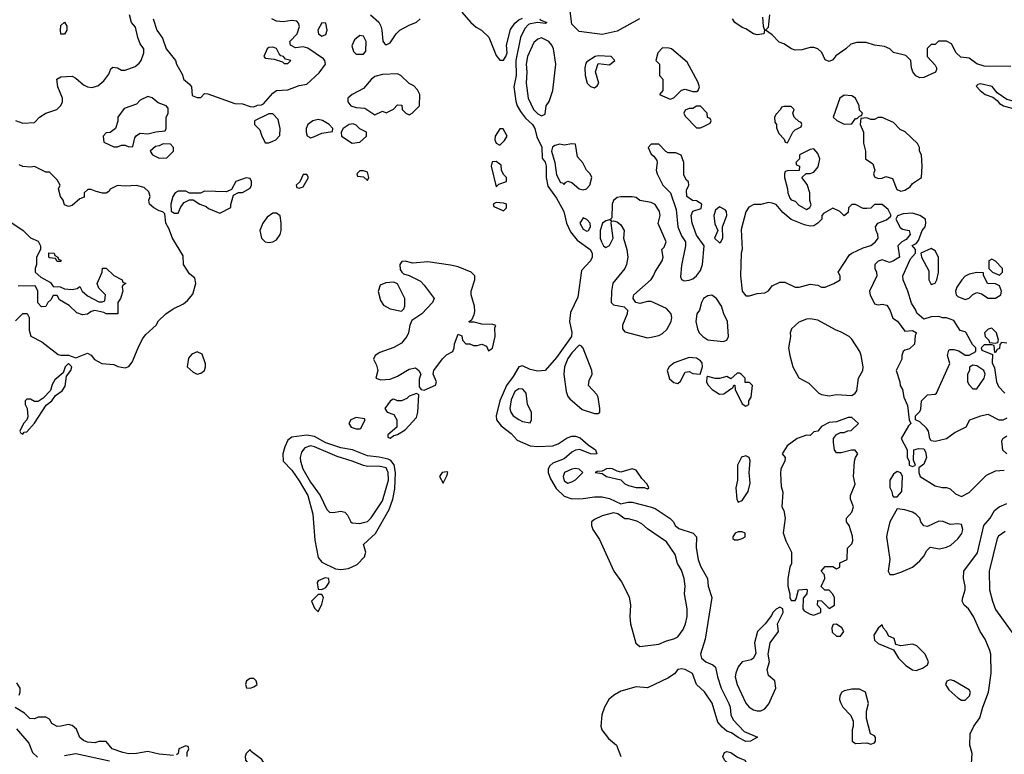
# Model space of a CAD drawing. Header units: inches. Extents: x 2380053 to 2584298, y 380219 to 546618.
# Tile 112 of 256: x 2433453 to 2438656, y 462201 to 466085. Entities that reach past the tile are written whole.
import ezdxf

# ---------------------------------------------------------------- set-up
doc = ezdxf.new("R2010")
doc.units = ezdxf.units.IN
doc.header["$MEASUREMENT"] = 0
doc.layers.add('C4436', color=7, linetype='Continuous')

msp = doc.modelspace()

# ---------------------------------------------------------------- linework, layer by layer
at = {"layer": 'C4436', "color": 2}
for points, elevation in [([(2436728.7, 466090), (2436610, 466024.9), (2436530, 466007), (2436410, 466022), (2436370, 466062), (2436362, 466130)], 46), ([(2433430, 465551.3), (2433470, 465538), (2433530, 465542), (2433558, 465570), (2433590, 465591.3), (2433649.1, 465610.9), (2433669.3, 465630.7), (2433679, 465650), (2433679, 465670), (2433654, 465730), (2433648.7, 465771.3), (2433670, 465782), (2433730, 465786), (2433750, 465776), (2433790, 465741), (2433810.7, 465730.7), (2433833.6, 465726.4), (2433865.2, 465734.8), (2433898, 465762), (2433923.2, 465796.8), (2433934.6, 465825.4), (2433945.2, 465834.8), (2433970, 465831), (2433990, 465818), (2434010, 465818), (2434062, 465838), (2434084.7, 465855.3), (2434095.3, 465870), (2434108.7, 465910), (2434108.7, 465930), (2434090, 465958), (2434077.2, 465990), (2434064.7, 466044.7), (2434044, 466070), (2434032.7, 466110)], 42), ([(2434158, 466090), (2434178, 466030), (2434206.4, 465986.4), (2434226, 465930), (2434276, 465870), (2434281, 465850), (2434313.7, 465793.7), (2434318, 465770), (2434350, 465744.7), (2434361, 465730), (2434364.7, 465684.7), (2434390, 465674), (2434410, 465674), (2434430, 465694), (2434447.3, 465692.7), (2434590, 465641), (2434630, 465640.7), (2434670, 465626), (2434690, 465624.7), (2434710, 465633.4), (2434730, 465634.8), (2434740.2, 465639.8), (2434790, 465697.3), (2434810, 465710.8), (2434870, 465713.4), (2434930, 465737.1), (2434970, 465744), (2435035.8, 465804.2), (2435069.3, 465850), (2435066, 465870), (2435058, 465878), (2434974.7, 465934.7), (2434950, 465940.7), (2434910, 465936.9), (2434884.5, 465950), (2434880.9, 465970), (2434919.3, 466010), (2434931.9, 466048.1), (2434926, 466066), (2434916.5, 466076.5), (2434890, 466080.9), (2434845.8, 466074.2), (2434810, 466077.6), (2434784.5, 466090)], 42), ([(2435306, 466110), (2435350, 466071.3), (2435361, 466050), (2435366.8, 466030), (2435371.6, 465971.6), (2435379.6, 465959.6), (2435390, 465952), (2435410, 465962), (2435442, 466010), (2435462, 466030), (2435510, 466056), (2435550, 466071.3), (2435568.7, 466090)], 42), ([(2435790, 466124.9), (2435836.3, 466070), (2435865.1, 466045.1), (2435893, 466030), (2435931.9, 465991.9), (2435970, 465896), (2435990, 465870.8), (2436010, 465871.3), (2436021.2, 465890), (2436029.2, 465910), (2436025.2, 465950), (2436046.3, 466033.7), (2436070, 466066.8), (2436090, 466084), (2436110, 466093.4)], 42), ([(2436202, 466090), (2436203.6, 466083.6), (2436238, 466070), (2436230, 466064), (2436190, 466069.4), (2436150, 466063.7), (2436141.3, 466058.7), (2436121.4, 466038.6), (2436099.3, 465990), (2436075.3, 465870), (2436076.5, 465790), (2436064, 465730), (2436074.7, 465654.7), (2436082.4, 465630), (2436099.4, 465599.4), (2436124.8, 465564.8), (2436162.4, 465530), (2436175.8, 465510), (2436185.5, 465465.5), (2436211.7, 465411.7), (2436213.4, 465353.4), (2436230, 465331), (2436235.3, 465310), (2436234, 465250), (2436244.4, 465204.4), (2436290, 465140.7), (2436318, 465090), (2436327.7, 465070), (2436341.6, 465010), (2436363.6, 464963.6), (2436398.9, 464918.9), (2436467.7, 464870), (2436477.6, 464850), (2436478.4, 464830), (2436470, 464809.3), (2436422, 464758), (2436401.7, 464618.3), (2436362.9, 464537.1), (2436357.6, 464490), (2436370.2, 464430.2), (2436368.4, 464410), (2436290, 464299.6), (2436230.3, 464229.7), (2436190, 464226.6), (2436150, 464235.1), (2436110, 464254), (2436090, 464249.3), (2436060.8, 464199.2), (2436024.9, 464150), (2435990.3, 464070), (2435970.5, 463990.5), (2435973, 463970), (2435997.3, 463937.3), (2436050, 463897.3), (2436081.7, 463861.7), (2436150, 463832.7), (2436190, 463828), (2436270, 463832.2), (2436297.5, 463842.5), (2436345.9, 463874.1), (2436370, 463882.4), (2436390, 463882.4), (2436413.9, 463873.9), (2436456.4, 463836.4), (2436496, 463810), (2436502, 463790), (2436490, 463787.3), (2436470, 463789.6), (2436412.1, 463812.1), (2436390, 463809.6), (2436370, 463798), (2436330, 463763), (2436270, 463739.7), (2436253.9, 463726.1), (2436245.3, 463710), (2436245.7, 463690), (2436258.2, 463658.2), (2436287, 463607), (2436330, 463566.4), (2436370, 463552.2), (2436430, 463552.7), (2436490, 463563), (2436530, 463562.4), (2436570, 463553), (2436630, 463526), (2436666, 463534), (2436690, 463534), (2436784.7, 463510), (2436810, 463500.4), (2436890, 463447.3), (2436907.3, 463430), (2436917.3, 463410), (2436935.3, 463395.3), (2437011.3, 463370), (2437030, 463351.3), (2437027.1, 463292.9), (2437037.6, 463230), (2437050, 463196), (2437087.3, 463130), (2437090.7, 463090), (2437110.4, 463030), (2437074.8, 462810), (2437051.1, 462731.1), (2437056, 462710), (2437078, 462690), (2437114.8, 462674.8), (2437130, 462662), (2437140.5, 462610), (2437159.5, 462550), (2437200.5, 462470), (2437207.7, 462450), (2437210.6, 462410), (2437223.4, 462383.4), (2437281.6, 462321.6), (2437351.6, 462291.6), (2437314, 462270), (2437290, 462269), (2437250, 462289), (2437214.8, 462314.8), (2437190, 462324), (2437164.1, 462344.1), (2437141.2, 462370), (2437111.7, 462471.7), (2437071.5, 462531.5), (2437029.6, 462569.6), (2437007.5, 462627.5), (2436970, 462649.3), (2436950, 462652.3), (2436930.8, 462649.2), (2436913.4, 462626.6), (2436877.1, 462602.9), (2436770, 462552), (2436710, 462557), (2436630, 462534.5), (2436590, 462511.8), (2436566, 462490), (2436543.8, 462450), (2436528.2, 462410), (2436523.1, 462350), (2436528.5, 462330), (2436563.9, 462283.9), (2436606.4, 462250), (2436628.9, 462188.9)], 42), ([(2437378, 466098), (2437382, 466050), (2437388, 466030), (2437386, 466010), (2437350, 466004.7), (2437330, 466011), (2437290, 466036), (2437270, 466042.8), (2437231.3, 466070), (2437218.8, 466090)], 46), ([(2438690, 465837.3), (2438550, 465838.8), (2438510, 465851.3), (2438470, 465882), (2438426.4, 465886.4), (2438402, 465910), (2438376.9, 465956.9), (2438350, 465972), (2438308.4, 465971.6), (2438290, 465954), (2438270, 465954), (2438248, 465932), (2438248.7, 465890), (2438290, 465845.2), (2438298.4, 465830), (2438297.6, 465822.4), (2438292.3, 465807.7), (2438230, 465778.7), (2438210, 465778.4), (2438189, 465789), (2438172.7, 465810), (2438165.5, 465830), (2438162.8, 465870), (2438136.3, 465896.3), (2438071.1, 465911.1), (2438050.9, 465930.9), (2438023.5, 465943.5), (2437970, 465950.7), (2437925.2, 465965.2), (2437876, 465964), (2437845.2, 465954.8), (2437818, 465930), (2437765.6, 465894.4), (2437750, 465872), (2437730, 465864.7), (2437710, 465872), (2437690.9, 465910.9), (2437670, 465931.3), (2437650, 465938.8), (2437630, 465938.8), (2437585.4, 465925.4), (2437550, 465924.7), (2437530.9, 465930.9), (2437490, 465958), (2437466.8, 465966.8), (2437430, 466004.7), (2437394, 466030), (2437410, 466046), (2437417.3, 466110)], 46), ([(2433430, 464492), (2433470, 464532), (2433491.6, 464531.6), (2433502, 464510), (2433502.8, 464442.8), (2433511.6, 464411.6), (2433570, 464382), (2433655.3, 464315.3), (2433670, 464311), (2433710, 464311), (2433750, 464298), (2433810, 464322), (2433830, 464312), (2433847.5, 464287.5), (2433887.1, 464267.1), (2433950, 464261), (2433970.7, 464250.7), (2434010, 464244.7), (2434030, 464251.3), (2434046.3, 464273.7), (2434078, 464350), (2434102.4, 464397.6), (2434119.6, 464420.4), (2434173.2, 464470), (2434186.6, 464493.4), (2434224, 464530), (2434263.9, 464556.1), (2434317.7, 464582.3), (2434340.1, 464599.9), (2434366.8, 464633.2), (2434382.7, 464690), (2434377.5, 464717.5), (2434350, 464742), (2434318, 464790), (2434316.4, 464836.4), (2434259.3, 464930), (2434241.5, 464981.5), (2434225.2, 465010), (2434219, 465059), (2434209, 465069), (2434190, 465074), (2434162, 465090), (2434139, 465110), (2434135.3, 465130), (2434142, 465150), (2434134.6, 465174.6), (2434110, 465198), (2434070, 465209), (2434010, 465204), (2433970, 465208.7), (2433931.3, 465188.7), (2433923.6, 465176.4), (2433910, 465168), (2433890, 465168), (2433856.4, 465176.4), (2433830, 465188), (2433812.7, 465187.3), (2433794, 465170), (2433792.7, 465147.3), (2433770, 465138), (2433730, 465102), (2433710, 465098), (2433690, 465106), (2433682, 465130), (2433668.7, 465150), (2433658, 465190), (2433666, 465210), (2433650, 465238), (2433610, 465278), (2433590, 465278), (2433530, 465308.7), (2433510, 465305.2), (2433469.2, 465309.2), (2433450, 465318)], 42), ([(2438670, 463978), (2438648.4, 463968.4), (2438628.4, 463968.4), (2438570, 463998), (2438530, 463989), (2438471.6, 463968.4), (2438452, 463930), (2438396.9, 463903.1), (2438350, 463868.7), (2438290, 463855.3), (2438270, 463858), (2438262, 463870), (2438255.3, 463910), (2438245.6, 463925.6), (2438210, 463958), (2438186, 463970), (2438186, 463990), (2438210, 464014), (2438214.6, 464025.4), (2438218, 464070), (2438250, 464102), (2438290, 464104.7), (2438298, 464110), (2438367.3, 464267.3), (2438355.3, 464310), (2438362, 464338), (2438370, 464342), (2438390, 464341), (2438414.8, 464334.8), (2438450, 464312), (2438470, 464312), (2438506, 464330), (2438506, 464350), (2438488.4, 464368.4), (2438455.3, 464430), (2438450, 464435.3), (2438422, 464442), (2438390, 464495.3), (2438350, 464508.7), (2438330, 464508), (2438310, 464515.3), (2438270, 464514), (2438230, 464502), (2438193.2, 464533.2), (2438188.7, 464550), (2438165.6, 464585.6), (2438146, 464650), (2438121.2, 464710), (2438119, 464730), (2438160.2, 464819.8), (2438186, 464850), (2438186, 464870), (2438168.4, 464891.6), (2438190, 464902), (2438203.1, 464916.9), (2438222, 464970), (2438237.2, 464990), (2438241.2, 465010), (2438239, 465030), (2438210, 465049), (2438170, 465062), (2438120.7, 465059.3), (2438091.3, 465048.7), (2438082, 465030), (2438106, 464986), (2438118, 464978), (2438154, 464970), (2438158, 464950), (2438138, 464922), (2438114, 464910), (2438094, 464890), (2438102, 464830), (2438070.7, 464809.3), (2438050, 464802), (2438010, 464815.3), (2437990, 464808.7), (2437971.3, 464790), (2437971.3, 464770), (2437981, 464750), (2437982, 464730), (2437942.8, 464650), (2437946.8, 464630), (2437970, 464582), (2437990, 464578), (2438010, 464581), (2438034.8, 464574.8), (2438050.8, 464550.8), (2438067.5, 464507.5), (2438090.8, 464490.8), (2438130, 464438), (2438170, 464442), (2438192, 464430), (2438184.7, 464415.3), (2438182, 464370), (2438154.8, 464345.2), (2438130, 464338), (2438122, 464330), (2438114, 464310), (2438114, 464290), (2438084.7, 464230), (2438104.7, 464170), (2438106, 464150), (2438118, 464130), (2438124.7, 464090), (2438144.7, 464044.7), (2438154, 463970), (2438162, 463950), (2438150, 463938), (2438111.3, 463870), (2438142, 463810), (2438142, 463770), (2438154, 463750), (2438154, 463730), (2438170, 463722), (2438186, 463730), (2438176.4, 463756.4), (2438178, 463810), (2438202, 463818), (2438230, 463816), (2438239.8, 463799.8), (2438244, 463770), (2438230, 463735.3), (2438203.6, 463716.4), (2438204.7, 463690), (2438212, 463670), (2438290, 463621), (2438328, 463612), (2438350, 463612), (2438370, 463604.7), (2438398.8, 463578.8), (2438430, 463564.7), (2438470, 463584.7), (2438562.7, 463677.3), (2438610, 463698.8), (2438656, 463704)], 46), ([(2433410.7, 465010.7), (2433471.1, 464971.1), (2433510, 464932), (2433550, 464914), (2433562, 464890), (2433562, 464870), (2433542, 464830), (2433542, 464790), (2433534, 464770), (2433534, 464750), (2433563.6, 464723.6), (2433616, 464696), (2433630, 464674), (2433667.3, 464672.7), (2433690, 464662), (2433730, 464658), (2433756.4, 464663.6), (2433770, 464674), (2433782, 464650), (2433810, 464624.7), (2433870, 464594), (2433890, 464594), (2433902, 464598), (2433906, 464630), (2433870, 464666), (2433862, 464690), (2433888, 464750), (2433890, 464772), (2433910, 464772), (2433950, 464732), (2433994, 464710), (2433998, 464698), (2434014, 464690), (2433998, 464682), (2433994, 464670), (2433998, 464650), (2433984.7, 464610), (2433971.3, 464590), (2433970.8, 464529.2), (2433909.1, 464529.1), (2433896.4, 464536.4), (2433850, 464548), (2433830, 464542), (2433810, 464528.7), (2433784.7, 464524.7), (2433754.6, 464534.6), (2433713.6, 464573.6), (2433663.1, 464603.1), (2433650, 464626), (2433630, 464626), (2433616.9, 464603.1), (2433602, 464590), (2433591.3, 464568.7), (2433567.3, 464567.3), (2433548.4, 464588.4), (2433548, 464650), (2433535.3, 464675.3), (2433530, 464678), (2433443.6, 464676.4)], 42), ([(2438670, 464375.3), (2438642, 464378), (2438632.7, 464367.3), (2438630, 464346), (2438618, 464342), (2438610, 464326), (2438606, 464326), (2438602, 464362), (2438590, 464366), (2438550, 464366), (2438534, 464350), (2438538, 464338), (2438594, 464314), (2438592, 464270), (2438603.6, 464243.6), (2438614.8, 464170), (2438624.9, 464144.9), (2438658, 464110)], 46), ([(2438669.1, 463789.1), (2438648.7, 463808.7), (2438643.1, 463856.9), (2438648.9, 463871.1), (2438670, 463884.7)], 46), ([(2438482.9, 462150), (2438485.6, 462205.6), (2438474, 462250), (2438475.3, 462310), (2438495.3, 462350), (2438526.8, 462393.2), (2438542, 462450), (2438572, 462530), (2438586, 462630), (2438584.5, 462730), (2438579.5, 462750), (2438555.1, 462810), (2438529.3, 462850), (2438493.2, 462930), (2438466, 462970), (2438444, 462990), (2438434, 463010), (2438436, 463030), (2438449.3, 463070), (2438449.3, 463090), (2438439.5, 463130), (2438442.9, 463170), (2438514.2, 463265.8), (2438547.3, 463410), (2438581.2, 463450), (2438604, 463490), (2438629, 463510), (2438670, 463527.3)], 42), ([(2438661.1, 463378.9), (2438625.8, 463354.2), (2438618, 463342), (2438576.3, 463170), (2438578, 463070), (2438593, 463010), (2438610, 462966), (2438710, 462827.3)], 42), ([(2433450, 462514), (2433455.3, 462530), (2433455.3, 462550), (2433438, 462578)], 42), ([(2434265.4, 462194.6), (2434190, 462200.9), (2434130, 462215.1), (2434070, 462205.1), (2434030, 462203.6), (2433998, 462210), (2433942, 462230), (2433910, 462268), (2433870, 462269), (2433850, 462261.2), (2433810, 462265.2), (2433790, 462274), (2433770, 462289), (2433753.2, 462333.2), (2433730, 462354), (2433710, 462359), (2433670, 462349), (2433650, 462348.7), (2433623.1, 462363.1), (2433610, 462386), (2433590, 462398), (2433550, 462398), (2433531.1, 462388.9), (2433506, 462390), (2433478, 462418), (2433428.9, 462448.9)], 42), ([(2433435.8, 462335.8), (2433500.4, 462260.4), (2433520.9, 462210), (2433546, 462186)], 46), ([(2434338, 462190), (2434338, 462210), (2434346, 462230), (2434342, 462242), (2434330, 462246), (2434294, 462230), (2434290, 462206), (2434282, 462198)], 42), ([(2433690, 462195.1), (2433750, 462204.7), (2433926.9, 462166.9)], 46)]:
    msp.add_lwpolyline(points, dxfattribs=dict(at, elevation=elevation))
for points, elevation in [([(2433670, 466008), (2433668.7, 466030), (2433670, 466054), (2433690, 466072), (2433702, 466050), (2433702, 466030), (2433690, 466008)], 42), ([(2435050, 466068), (2435028, 466030), (2435031, 466010), (2435050, 465997.3), (2435070, 466006), (2435077.2, 466030), (2435070, 466066)], 42), ([(2435250, 466002), (2435221.4, 465978.6), (2435207.1, 465947.1), (2435216.9, 465916.9), (2435230, 465902), (2435270, 465902), (2435282, 465918), (2435284, 465970), (2435270, 465998)], 42), ([(2436210, 465989.4), (2436190, 465982.7), (2436170, 465964), (2436136.4, 465890), (2436128.9, 465850), (2436132.7, 465810), (2436128.7, 465750), (2436140.4, 465670), (2436168, 465610), (2436190, 465587.7), (2436210, 465576), (2436230, 465584.7), (2436235.3, 465630), (2436250, 465652), (2436269.5, 465710.5), (2436286, 465850), (2436273.3, 465930), (2436264.5, 465950), (2436249.2, 465970)], 46), ([(2434790, 465939), (2434770, 465937.2), (2434761, 465930), (2434742, 465890), (2434750, 465882), (2434796.9, 465876.9), (2434842, 465862), (2434850, 465854), (2434870, 465854), (2434886, 465870), (2434856.4, 465876.4), (2434846, 465890), (2434833.2, 465893.2), (2434824, 465904), (2434810, 465932.7)], 46), ([(2436850, 465935.3), (2436824.7, 465910), (2436814, 465870), (2436834, 465850), (2436834, 465790), (2436852, 465770), (2436852, 465710), (2436834, 465690), (2436890, 465664.7), (2436910, 465672), (2436950, 465712), (2436970, 465718), (2437010, 465704.7), (2437030, 465704.7), (2437038, 465710), (2437046, 465730), (2437036.4, 465756.4), (2436980.4, 465860.4), (2436898, 465930), (2436885.4, 465934.6)], 46), ([(2436510, 465893.2), (2436494, 465890), (2436450, 465862), (2436445.2, 465854.8), (2436438.8, 465830), (2436441, 465790), (2436451.3, 465750), (2436470, 465731.3), (2436490, 465724.7), (2436504.7, 465735.3), (2436513.2, 465750), (2436495.3, 465810), (2436510, 465854), (2436570, 465846.8), (2436598, 465870), (2436578, 465890)], 46), ([(2435450, 465798), (2435370, 465795.3), (2435330, 465784), (2435310, 465769), (2435270, 465721.2), (2435210, 465689), (2435186, 465670), (2435186, 465650), (2435202, 465630), (2435230, 465620.7), (2435276.8, 465616.8), (2435330, 465582), (2435370, 465602), (2435390, 465592), (2435428.4, 465611.6), (2435450, 465634), (2435472.7, 465632.7), (2435474, 465610), (2435494, 465590), (2435510, 465582), (2435526, 465590), (2435566, 465630), (2435568, 465690), (2435554.6, 465714.6), (2435534.6, 465734.6), (2435510, 465748), (2435466, 465790)], 42), ([(2438530, 465745.2), (2438516.9, 465743.1), (2438507.1, 465732.9), (2438528, 465710), (2438554.8, 465690), (2438595.9, 465675.9), (2438618.3, 465658.3), (2438630, 465642.4), (2438651.3, 465630), (2438758.7, 465598.7), (2438772, 465590), (2438803.1, 465583.1), (2438830, 465567.6), (2438870, 465566), (2438877.2, 465570), (2438873.6, 465586.4), (2438862, 465602), (2438833.2, 465613.2), (2438790, 465617.2), (2438750, 465642.7), (2438670, 465662.7), (2438618, 465698), (2438592.3, 465732.3)], 46), ([(2434130, 465679), (2434090, 465659), (2434070, 465639), (2434004.9, 465615.1), (2433971.3, 465570), (2433970.9, 465549.1), (2433958, 465510), (2433930, 465488), (2433910, 465486), (2433894, 465470), (2433898, 465438), (2433950, 465412), (2433970, 465412), (2433990, 465422), (2434010, 465422), (2434030, 465412), (2434050, 465414), (2434060.2, 465459.8), (2434070, 465472), (2434090, 465484.7), (2434130, 465481), (2434172.7, 465492.7), (2434222, 465498), (2434226, 465510), (2434227.3, 465567.3), (2434238, 465590), (2434236.4, 465616.4), (2434226, 465630), (2434184.7, 465644.7), (2434152.5, 465672.5)], 42), ([(2437810, 465686), (2437786.8, 465670), (2437752, 465570), (2437771.1, 465551.1), (2437810, 465532), (2437850, 465534), (2437870, 465562), (2437878, 465562), (2437890, 465574), (2437902, 465578), (2437906, 465590), (2437890, 465606), (2437888.7, 465630), (2437869, 465670), (2437850, 465682.7)], 46), ([(2437050, 465628), (2437030, 465628), (2437010, 465615.3), (2436990, 465615.3), (2436970, 465606), (2436962, 465590), (2436970, 465574), (2437030, 465514), (2437050, 465514), (2437070, 465522), (2437102, 465538), (2437106, 465550), (2437102, 465562), (2437087.3, 465567.3), (2437086, 465590)], 46), ([(2437530, 465626), (2437490, 465626), (2437478, 465622), (2437474, 465610), (2437450, 465586), (2437442, 465570), (2437443.6, 465543.6), (2437451.6, 465531.6), (2437452.7, 465512.7), (2437463.6, 465483.6), (2437492.7, 465452.7), (2437498, 465438), (2437510, 465434), (2437538, 465490), (2437550, 465502), (2437582, 465518), (2437586, 465530), (2437582, 465542), (2437570, 465546), (2437546, 465570), (2437538, 465590), (2437546, 465610)], 46), ([(2434790, 465588), (2434770, 465588), (2434694, 465550), (2434694, 465530), (2434722, 465502), (2434730, 465474), (2434750, 465434), (2434770, 465434), (2434790, 465442), (2434806, 465450), (2434828, 465472), (2434828.7, 465510), (2434818, 465558)], 42), ([(2435030, 465557.2), (2435002, 465550), (2434976, 465530), (2434966.8, 465510), (2434966.8, 465490), (2434971, 465471), (2434983.5, 465463.5), (2434990, 465461), (2435010, 465466.8), (2435050, 465484.9), (2435106, 465494), (2435108, 465510), (2435088, 465530), (2435052.5, 465552.5)], 42), ([(2438010, 465568), (2437990, 465568), (2437970, 465558), (2437950, 465558), (2437930, 465566), (2437898, 465562), (2437894, 465530), (2437912, 465490), (2437911.6, 465431.6), (2437922, 465390), (2437922, 465350), (2437962, 465322), (2437971.3, 465290), (2437964.7, 465270), (2437970, 465254), (2437990, 465244.7), (2438010, 465246.8), (2438030, 465256), (2438065.4, 465245.4), (2438087.5, 465187.5), (2438110, 465178.8), (2438130, 465182.8), (2438158, 465202), (2438170, 465218), (2438218, 465250), (2438222, 465310), (2438218, 465370), (2438208, 465390), (2438208, 465410), (2438198, 465430), (2438132.5, 465492.5), (2438105.2, 465505.2), (2438070, 465542)], 46), ([(2435214, 465534), (2435194, 465530), (2435162, 465510), (2435152, 465490), (2435154, 465470), (2435210, 465432), (2435250, 465438), (2435286, 465470), (2435286, 465490), (2435250, 465508), (2435230, 465528)], 42), ([(2435990, 465508.7), (2435964.9, 465470), (2435962.8, 465450), (2435970, 465432), (2435990, 465422), (2436014.6, 465445.4), (2436028, 465470), (2436008, 465508)], 42), ([(2434210, 465428), (2434190, 465418), (2434170, 465415.3), (2434142, 465390), (2434154, 465370), (2434190, 465352), (2434230, 465354), (2434266, 465390), (2434266, 465410), (2434250, 465426)], 42), ([(2436370, 465428), (2436330, 465421.2), (2436306.6, 465426.6), (2436280.3, 465419.7), (2436269.1, 465410.9), (2436263.6, 465390), (2436280.9, 465330), (2436290, 465264.7), (2436310, 465224.7), (2436322, 465222), (2436330, 465214), (2436336.4, 465223.6), (2436350, 465231.3), (2436370, 465224.7), (2436410, 465191.3), (2436430, 465186), (2436448.7, 465191.3), (2436466, 465210), (2436475.3, 465250), (2436468, 465270), (2436448.7, 465288.7), (2436428.4, 465328.4), (2436400.4, 465360.4), (2436390, 465426)], 46), ([(2436830, 465426), (2436790, 465426), (2436774, 465410), (2436790, 465374), (2436803.6, 465363.6), (2436819.6, 465339.6), (2436822, 465330), (2436816, 465290), (2436821, 465270), (2436851.3, 465210), (2436891.3, 465170), (2436921, 465081), (2436931, 464990), (2436950, 464942), (2436971.3, 464910), (2436971, 464890), (2436950, 464786), (2436945.2, 464725.2), (2436950.8, 464710.8), (2436964, 464704), (2436990, 464707.3), (2437010, 464714.8), (2437030, 464731), (2437050, 464758), (2437060.9, 464790), (2437069.2, 464889.2), (2437030, 464946), (2437006, 465010), (2437001.2, 465050), (2437010, 465072), (2437053.2, 465086.8), (2437058, 465110), (2437030, 465128), (2437008.7, 465128.7), (2436978, 465150), (2436976.4, 465183.6), (2436988, 465210), (2436987.3, 465227.3), (2436976.4, 465236.4), (2436963.1, 465263.1), (2436962, 465330), (2436948.4, 465368.4), (2436920.4, 465380.4), (2436880.4, 465380.4), (2436867.3, 465387.3)], 46), ([(2437650, 465402), (2437630, 465398), (2437574, 465370), (2437574, 465350), (2437554, 465330), (2437558, 465318), (2437574, 465310), (2437572.7, 465287.3), (2437510, 465286), (2437498, 465282), (2437494, 465270), (2437494, 465250), (2437511, 465191), (2437511.3, 465170), (2437522, 465142), (2437530, 465132), (2437550, 465124.7), (2437570, 465104.7), (2437610, 465082), (2437628.4, 465091.6), (2437634.6, 465105.4), (2437629, 465129), (2437628.9, 465168.9), (2437613.6, 465213.6), (2437586, 465250), (2437608, 465272), (2437630, 465271.3), (2437650, 465278), (2437672.5, 465307.5), (2437681.2, 465350), (2437670, 465378)], 46), ([(2435970, 465335.3), (2435950, 465333.2), (2435943.8, 465310), (2435970, 465202), (2435984.7, 465215.3), (2436026, 465230), (2436026, 465250), (2436010, 465266), (2435998, 465290), (2435996.4, 465316.4)], 42), ([(2434650, 465248), (2434594, 465230), (2434572, 465188), (2434544.7, 465175.3), (2434430, 465178), (2434408.4, 465168.4), (2434350, 465168), (2434330, 465178), (2434290, 465178), (2434274, 465170), (2434262, 465150), (2434252, 465110), (2434252.7, 465072.7), (2434270, 465062), (2434290, 465062), (2434304, 465096), (2434321.2, 465118.8), (2434350, 465132), (2434370, 465132), (2434404.7, 465110), (2434437.3, 465097.3), (2434450, 465086), (2434510, 465062), (2434568, 465092), (2434568, 465108), (2434582, 465158), (2434608.4, 465171.6), (2434630, 465172), (2434670, 465194), (2434678, 465210), (2434678, 465230), (2434670, 465246)], 42), ([(2434970, 465266), (2434950, 465266), (2434932.7, 465227.3), (2434914, 465210), (2434918, 465198), (2434930, 465194), (2434950, 465202), (2434978, 465250)], 42), ([(2435270, 465286), (2435250, 465286), (2435234, 465270), (2435238, 465258), (2435270, 465254), (2435290, 465234), (2435298, 465250), (2435290, 465278)], 42), ([(2436690, 465149), (2436630, 465149), (2436610, 465144), (2436590.7, 465129.3), (2436584, 465110), (2436582, 465038), (2436574, 465030), (2436578, 465022), (2436570, 465026), (2436550, 465022), (2436532, 465010), (2436521, 464970), (2436521, 464930), (2436526.8, 464910), (2436538, 464890), (2436550, 464881), (2436570, 464891.3), (2436589, 464930), (2436578, 465010), (2436580.4, 465019.6), (2436590, 465022), (2436610, 465016), (2436630, 465001), (2436646.8, 464970), (2436642.8, 464930), (2436662, 464870), (2436666.8, 464830), (2436658.8, 464790), (2436650, 464768.7), (2436588, 464692), (2436580.7, 464650), (2436578, 464590), (2436590, 464578), (2436646.4, 464566.4), (2436664.7, 464550), (2436662.8, 464530), (2436639.1, 464470), (2436639.1, 464450), (2436650, 464434.8), (2436770, 464402.8), (2436790, 464406), (2436830, 464416), (2436850, 464426), (2436872.5, 464447.5), (2436895.3, 464490), (2436899, 464510), (2436895.3, 464530), (2436870, 464558), (2436790, 464595.3), (2436770, 464595.3), (2436730, 464585.2), (2436709.2, 464589.2), (2436695.3, 464610), (2436696.4, 464623.6), (2436698, 464630), (2436789.1, 464710.9), (2436802, 464730), (2436810, 464752), (2436848.7, 464810), (2436854, 464830), (2436846, 464870), (2436858, 464882), (2436868.7, 464910), (2436826.8, 465006.8), (2436837.2, 465050), (2436833.2, 465070), (2436810, 465108.7), (2436790, 465119), (2436730, 465129.2), (2436710, 465144)], 46), ([(2435970, 465118), (2435954, 465110), (2435958, 465098), (2436010, 465074), (2436026, 465090), (2436026, 465110), (2436010, 465115.3)], 42), ([(2437150, 465095.3), (2437130, 465078), (2437121, 465050), (2437125.4, 465005.4), (2437142, 464970), (2437124.7, 464930), (2437150, 464906), (2437158, 464910), (2437168, 464930), (2437166, 464990), (2437189, 465050), (2437188.7, 465070), (2437180.2, 465080.2)], 46), ([(2437410, 465118), (2437370, 465108.7), (2437331.6, 465108.4), (2437306.4, 465093.6), (2437290.9, 465069.1), (2437264.5, 464975.5), (2437271, 464870), (2437264.7, 464850), (2437262, 464730), (2437271.3, 464650), (2437290, 464624.7), (2437310, 464624.7), (2437350, 464638), (2437390, 464641), (2437410, 464651.3), (2437430, 464678), (2437470, 464698), (2437496.9, 464696.9), (2437550, 464671.3), (2437571.6, 464671.6), (2437630, 464686), (2437670, 464681), (2437690, 464671), (2437710, 464671), (2437755.3, 464690), (2437788, 464710), (2437788, 464730), (2437778, 464750), (2437838.6, 464841.4), (2437849.5, 464850.5), (2437910, 464878.8), (2437950, 464891.3), (2437975.3, 464910), (2437988.7, 464930), (2437988.4, 464948.4), (2437978, 464970), (2437975.3, 464990), (2437988, 465010), (2438033.6, 465026.4), (2438055.3, 465044.7), (2438058, 465050), (2438042, 465082), (2438010, 465108.7), (2437970, 465108), (2437950, 465088), (2437930, 465086), (2437910, 465086), (2437870, 465108), (2437850, 465108), (2437832, 465090), (2437830, 465066), (2437810, 465048), (2437786, 465070), (2437750, 465088), (2437699.6, 465060.4), (2437692, 465050), (2437692, 465030), (2437671.1, 465008.9), (2437650, 464995.3), (2437630, 464994), (2437600.2, 465000.2), (2437530, 465028), (2437485.6, 465065.6), (2437450, 465108), (2437430, 465115.3)], 46), ([(2434810, 465062), (2434790, 465062), (2434759.8, 465040.2), (2434738, 465010), (2434722, 464970), (2434731.3, 464930), (2434750, 464911.3), (2434770, 464907.3), (2434790, 464910.8), (2434810, 464921), (2434829, 464950), (2434834, 464970), (2434834, 465010), (2434828.4, 465048.4)], 42), ([(2436430, 465038), (2436412, 465010), (2436430, 464978), (2436450, 464966), (2436458, 464970), (2436468.7, 464990), (2436468, 465010), (2436450, 465028)], 46), ([(2433650, 464806), (2433642, 464822), (2433610, 464826), (2433606, 464830), (2433607.3, 464852.7), (2433634, 464850), (2433638, 464838), (2433654, 464830), (2433658, 464818), (2433670, 464814), (2433670, 464806)], 42), ([(2438270, 464875.3), (2438214, 464850), (2438218, 464830), (2438256.9, 464756.9), (2438258, 464710), (2438270, 464684.7), (2438290, 464692), (2438299, 464710), (2438308, 464748), (2438309, 464830), (2438290, 464862)], 46), ([(2435490, 464808), (2435472.7, 464807.3), (2435462, 464790), (2435463.6, 464763.6), (2435472, 464750), (2435481, 464741), (2435510, 464732), (2435570, 464702), (2435590, 464682), (2435642.8, 464610), (2435633.4, 464590), (2435577.3, 464530), (2435525.2, 464494.8), (2435514, 464470), (2435507.7, 464430), (2435499.1, 464410), (2435470, 464375.1), (2435430, 464352), (2435355.3, 464324.7), (2435332, 464310), (2435322, 464290), (2435338, 464258), (2435344.7, 464230), (2435334, 464190), (2435361, 464181), (2435410, 464184.7), (2435450, 464200.7), (2435510, 464237.3), (2435543.6, 464243.6), (2435562, 464230), (2435572, 464210), (2435563.6, 464183.6), (2435563.6, 464143.6), (2435574, 464130), (2435590, 464126), (2435650, 464152), (2435656, 464170), (2435638, 464210), (2435642, 464230), (2435687.6, 464292.4), (2435707.8, 464312.2), (2435741.2, 464330), (2435749.3, 464350), (2435750, 464372), (2435770, 464422), (2435790, 464414), (2435792, 464390), (2435810, 464372), (2435832, 464372), (2435850, 464362), (2435870, 464362), (2435894, 464370), (2435918.8, 464358.8), (2435930, 464334), (2435951.4, 464348.6), (2435965.1, 464410), (2435964, 464456), (2435968, 464468), (2435953.6, 464473.6), (2435895.5, 464475.5), (2435854, 464486), (2435830, 464486), (2435826, 464490), (2435842, 464498), (2435854.6, 464525.4), (2435857.2, 464542.8), (2435856, 464570), (2435838, 464630), (2435838.7, 464650), (2435858.7, 464710), (2435858.4, 464730), (2435838, 464750), (2435770, 464777.6), (2435730, 464787.6), (2435610, 464805.2), (2435530, 464798)], 42), ([(2438590, 464818), (2438574, 464810), (2438574, 464770), (2438594, 464750), (2438630, 464734), (2438646, 464750), (2438646, 464770), (2438610, 464808)], 46), ([(2438510, 464748), (2438470, 464739), (2438450, 464728.7), (2438431.3, 464710), (2438404.7, 464670), (2438398, 464650), (2438402, 464630), (2438410, 464622), (2438450, 464606), (2438470, 464612), (2438490, 464632), (2438510, 464642), (2438535.3, 464635.3), (2438570, 464612), (2438610, 464612), (2438638, 464630), (2438642, 464650), (2438630, 464678), (2438610, 464688), (2438568, 464690), (2438546, 464734), (2438546, 464746)], 46), ([(2435430, 464698), (2435387.1, 464692.9), (2435358, 464682), (2435347.1, 464647.1), (2435359.8, 464599.8), (2435375.3, 464575.3), (2435410, 464556), (2435470, 464544.7), (2435483.1, 464556.9), (2435488.7, 464570), (2435488.7, 464610), (2435450, 464688)], 42), ([(2437110, 464628.7), (2437090, 464625.2), (2437066.8, 464610), (2437056, 464590), (2437046, 464550), (2437030.7, 464529.3), (2437025.5, 464490), (2437034, 464450), (2437044, 464430), (2437062, 464410), (2437090, 464393), (2437170, 464382.8), (2437189.2, 464390.8), (2437199, 464410), (2437193.2, 464490), (2437173.2, 464530), (2437162, 464570), (2437135.3, 464610)], 46), ([(2437630, 464502.7), (2437610, 464500.9), (2437570, 464485.2), (2437531, 464450), (2437524.7, 464430), (2437526, 464410), (2437516.3, 464350), (2437522, 464310), (2437538.8, 464250), (2437570.7, 464190.7), (2437623.5, 464163.5), (2437676, 464110), (2437690, 464103.8), (2437730, 464096.3), (2437770, 464104), (2437850, 464098.8), (2437868.7, 464110), (2437876.5, 464123.5), (2437885.2, 464190), (2437909, 464230), (2437909.3, 464250), (2437899.5, 464310), (2437892, 464330), (2437850, 464395.3), (2437835.3, 464410), (2437793.6, 464433.6), (2437764.5, 464444.5), (2437670, 464496)], 46), ([(2438590, 464454), (2438570, 464448), (2438552, 464430), (2438554, 464410), (2438574, 464390), (2438578, 464378), (2438610, 464374), (2438622, 464378), (2438626, 464390), (2438615.3, 464430)], 46), ([(2436410, 464364), (2436370, 464324), (2436350, 464293.2), (2436331, 464250), (2436327.7, 464210), (2436339.8, 464119.8), (2436350, 464092), (2436359.8, 464079.8), (2436424.5, 464024.5), (2436490, 464002), (2436510, 464002), (2436518, 464010), (2436519, 464030), (2436509.2, 464090), (2436502.7, 464102.7), (2436459, 464150), (2436462.7, 464177.3), (2436478, 464210), (2436475.3, 464230), (2436430, 464348), (2436420.4, 464360.4)], 46), ([(2434390, 464328.7), (2434362.8, 464317.2), (2434344, 464296), (2434338, 464250), (2434370, 464221), (2434390, 464211.3), (2434410, 464216), (2434428.7, 464230), (2434435.3, 464250), (2434434, 464266), (2434416, 464316)], 42), ([(2433710, 464268), (2433692, 464250), (2433682, 464218), (2433638.8, 464181.2), (2433623.5, 464156.5), (2433615.3, 464124.7), (2433576.9, 464083.1), (2433550, 464066), (2433530, 464066), (2433510, 464078), (2433490, 464078), (2433482, 464070), (2433482, 464050), (2433492, 464030), (2433495.3, 463984.7), (2433491, 463969), (2433472, 463950), (2433454, 463910), (2433458, 463898), (2433470, 463894), (2433476.4, 463903.6), (2433490, 463906), (2433530, 463951), (2433592.5, 464047.5), (2433622, 464070), (2433642, 464098), (2433677, 464123), (2433692.3, 464147.7), (2433700.2, 464199.8), (2433722, 464230), (2433728, 464250)], 42), ([(2436990, 464299.3), (2436912, 464270), (2436884.7, 464250), (2436874.8, 464230), (2436886, 464186), (2436910, 464166), (2436930, 464161), (2436945.6, 464174.4), (2436970, 464222), (2436990, 464224.7), (2437010, 464214.8), (2437048.4, 464211.6), (2437061.2, 464250), (2437059.3, 464270), (2437050, 464281.2), (2437030, 464295.1)], 46), ([(2438490, 464258), (2438472.7, 464247.3), (2438472, 464230), (2438462, 464210), (2438462, 464170), (2438470, 464154), (2438490, 464134), (2438510, 464134), (2438548.7, 464190), (2438555.3, 464210), (2438548, 464230), (2438510, 464255.3)], 46), ([(2437256.4, 464216.4), (2437243.6, 464216.4), (2437210, 464186), (2437190, 464198), (2437150, 464188.7), (2437128.7, 464188.7), (2437090, 464198), (2437084.7, 464195.3), (2437082, 464170), (2437090, 464154), (2437112, 464130), (2437150, 464104.7), (2437173.6, 464106.4), (2437210, 464134), (2437222, 464138), (2437227.3, 464152.7), (2437232.7, 464152.7), (2437234, 464130), (2437270, 464054), (2437290, 464042), (2437306, 464050), (2437306, 464070), (2437318, 464090), (2437326, 464150), (2437310, 464166), (2437287.3, 464167.3), (2437286, 464190), (2437266, 464210)], 46), ([(2435550, 464108), (2435510, 464094), (2435498, 464082), (2435470, 464069.2), (2435449, 464069), (2435430, 464078), (2435423.6, 464076.4), (2435410, 464068), (2435382, 464030), (2435394, 464010), (2435430, 463998), (2435444.9, 463970), (2435446, 463930), (2435398, 463890), (2435398, 463878), (2435410, 463872), (2435430, 463886), (2435450, 463892), (2435490, 463917.3), (2435550, 463981), (2435556.9, 464010), (2435562, 464102)], 42), ([(2436090, 464132.7), (2436070, 464119.3), (2436050, 464075.3), (2436042, 464030), (2436047.7, 464010), (2436061, 463990), (2436090, 463971), (2436110, 463961), (2436150, 463954), (2436158, 463970), (2436157.2, 464010), (2436136, 464050), (2436129, 464110), (2436112.3, 464132.3)], 46), ([(2435230, 463982), (2435202, 463970), (2435192, 463950), (2435204.7, 463930), (2435230, 463922), (2435250, 463922), (2435255.3, 463924.7), (2435278, 463970), (2435275.3, 463975.3)], 42), ([(2437850, 463982), (2437830, 463982), (2437770, 463958), (2437730, 463956), (2437690, 463934), (2437671.1, 463908.9), (2437650, 463906), (2437630, 463886), (2437610, 463888), (2437562, 463870), (2437507.9, 463832.1), (2437482, 463790), (2437498, 463770), (2437496, 463750), (2437474.8, 463710), (2437473.7, 463686.3), (2437477.3, 463617.3), (2437486.4, 463586.4), (2437481, 463510), (2437490.8, 463490), (2437497.3, 463450), (2437488.2, 463371.8), (2437502, 463330), (2437530.8, 463270), (2437530.8, 463210), (2437522.8, 463190), (2437511.3, 463130), (2437512, 463090), (2437522, 463050), (2437522, 463030), (2437530, 463014), (2437550, 463014), (2437556.4, 463023.6), (2437568.9, 463071.1), (2437610, 463074), (2437614, 463070), (2437612, 463050), (2437592.7, 463027.3), (2437591, 462970), (2437598.8, 462958.8), (2437630, 462941), (2437650, 462936), (2437670, 462944.7), (2437686, 462950), (2437686, 462970), (2437668.7, 462990), (2437670, 463014), (2437690, 463012), (2437730, 462972), (2437758, 462990), (2437758, 463030), (2437748, 463050), (2437730, 463068), (2437708.4, 463068.4), (2437688.4, 463088.4), (2437708, 463130), (2437706, 463150), (2437688, 463170), (2437710, 463194), (2437750, 463194), (2437770, 463182), (2437786, 463190), (2437787.3, 463212.7), (2437826, 463230), (2437828, 463290), (2437850, 463314), (2437855.3, 463330), (2437854.6, 463354.6), (2437835.3, 463410), (2437822, 463430), (2437822, 463450), (2437850, 463482), (2437859, 463510), (2437844, 463550), (2437844, 463570), (2437868.7, 463630), (2437859, 463670), (2437864, 463750), (2437869, 463771), (2437882, 463790), (2437868.4, 463808.4), (2437848.4, 463808.4), (2437794.6, 463794.6), (2437770, 463795.3), (2437759, 463810), (2437752.7, 463850), (2437754, 463870), (2437770, 463892), (2437790, 463902), (2437810, 463902), (2437828.4, 463911.6), (2437847.3, 463912.7), (2437886, 463950)], 46), ([(2434970, 463888.2), (2434890, 463878), (2434870, 463861.2), (2434853.4, 463826.6), (2434842.4, 463790), (2434844.9, 463750), (2434890, 463702.8), (2434930, 463647.3), (2434976, 463570), (2435001.3, 463470), (2435012.5, 463332.5), (2435030, 463242), (2435050, 463216), (2435120.7, 463180.7), (2435150, 463178), (2435190, 463183.1), (2435235.2, 463204.8), (2435275.2, 463244.8), (2435282, 463270), (2435268.7, 463310), (2435332.5, 463367.5), (2435405, 463495), (2435424.8, 463550), (2435435.5, 463604.5), (2435438.2, 463690), (2435430.8, 463730.8), (2435413.6, 463753.6), (2435400.6, 463760.6), (2435352.7, 463772.7), (2435290, 463779.7), (2435211.4, 463811.4), (2435150, 463821.1), (2435070, 463847.4), (2435010, 463882)], 42), ([(2434988.9, 463831.1), (2434959.5, 463820.5), (2434941.7, 463798.3), (2434934.9, 463770), (2434936.4, 463750), (2434948.9, 463710), (2434990, 463639.3), (2435040.5, 463570), (2435075.9, 463495.9), (2435090, 463481), (2435110, 463478.8), (2435150, 463486), (2435170, 463482), (2435185.4, 463465.4), (2435202, 463430), (2435210, 463424.7), (2435250, 463421), (2435270, 463426.8), (2435290, 463431.3), (2435310, 463451.3), (2435370, 463541), (2435401.1, 463650), (2435399.1, 463690), (2435390, 463715.1), (2435350, 463724.7), (2435290, 463723), (2435270, 463727.6), (2435210, 463751.3), (2435130, 463775.4), (2435010, 463826.6)], 46), ([(2437290, 463779), (2437267.3, 463772.7), (2437246, 463730), (2437246, 463650), (2437238, 463610), (2437242, 463550), (2437250, 463534), (2437270, 463542), (2437302, 463590), (2437313.6, 463633.6), (2437308, 463690), (2437312.5, 463752.5), (2437308, 463770)], 46), ([(2435710, 463694), (2435684.7, 463690), (2435672, 463670), (2435690, 463634), (2435710, 463674), (2435715.3, 463690)], 42), ([(2436390, 463712.7), (2436370, 463709.2), (2436331, 463690), (2436324, 463670), (2436330, 463646.8), (2436350, 463634.8), (2436370, 463641), (2436390, 463651.3), (2436428, 463690), (2436408.9, 463708.9)], 46), ([(2436568.1, 463711.9), (2436554, 463710), (2436530, 463698), (2436503.6, 463696.4), (2436494, 463690), (2436530, 463684.7), (2436554, 463670), (2436630, 463652), (2436650.5, 463630.5), (2436670, 463622), (2436710, 463610.8), (2436752, 463612), (2436770, 463604.7), (2436778, 463610), (2436768.7, 463630), (2436739.6, 463659.6), (2436710, 463702.7), (2436690, 463709.4), (2436630, 463693.2), (2436610, 463697.2), (2436586, 463710)], 46), ([(2438090, 463695.3), (2438070, 463682), (2438051.3, 463650), (2438051.6, 463611.6), (2438062, 463590), (2438064.7, 463570), (2438070, 463562), (2438090, 463562), (2438115.3, 463590), (2438118, 463670), (2438108.4, 463688.4)], 46), ([(2436590, 463477.2), (2436530, 463460.9), (2436490, 463442.7), (2436474.8, 463430), (2436474, 463410), (2436482, 463390), (2436517.1, 463337.1), (2436591.6, 463170), (2436632.5, 463112.5), (2436674, 463034), (2436680.8, 462990), (2436676.9, 462930), (2436680.3, 462890), (2436708, 462788), (2436730, 462771.3), (2436830, 462782.8), (2436870, 462801), (2436910, 462810.8), (2436930, 462822.8), (2436958.9, 462861.1), (2436971.6, 462890), (2436979.5, 462930), (2436979.5, 462970), (2436966, 463050), (2436969.4, 463090), (2436963.7, 463130), (2436950, 463175.3), (2436929.6, 463209.6), (2436916.9, 463256.9), (2436870, 463324), (2436770, 463392.7), (2436739.6, 463419.6), (2436713.8, 463433.8), (2436670, 463445.2), (2436650, 463445.2), (2436612.7, 463472.7)], 42), ([(2438090, 463498), (2438050.8, 463430), (2438036.3, 463370), (2438034, 463350), (2438050.7, 463230), (2438042.8, 463170), (2438051.6, 463151.6), (2438071.6, 463151.6), (2438110, 463164.7), (2438170, 463191), (2438210, 463224), (2438232.7, 463250), (2438244, 463276), (2438264.7, 463295.3), (2438312.7, 463287.3), (2438350, 463296), (2438372.7, 463307.3), (2438410, 463341), (2438431.5, 463368.5), (2438436, 463390), (2438430, 463415.3), (2438410, 463419), (2438370, 463415.3), (2438332.1, 463432.1), (2438310, 463433.2), (2438250, 463405.2), (2438230, 463409), (2438214, 463430), (2438209, 463450), (2438188.7, 463470), (2438170, 463481.2), (2438130, 463492.7)], 46), ([(2437270, 463378), (2437250, 463378), (2437234, 463370), (2437222, 463350), (2437222, 463342), (2437230, 463334), (2437250, 463334), (2437270, 463342), (2437286, 463350), (2437286, 463370)], 46), ([(2435066.4, 463133.6), (2435030, 463118), (2435024.7, 463110), (2435030, 463074), (2435050, 463072), (2435070, 463082), (2435088, 463110), (2435086, 463130)], 42), ([(2435050, 463046), (2435030, 463046), (2434994, 463010), (2435010, 462974), (2435030, 462954), (2435050, 462994), (2435055.3, 463015.3), (2435058, 463030)], 42), ([(2437470, 462978), (2437450, 462968), (2437432, 462950), (2437425.4, 462934.6), (2437392, 462890), (2437352, 462850), (2437336, 462790), (2437343.6, 462736.4), (2437330.9, 462709.1), (2437318.8, 462701.2), (2437270, 462689), (2437250, 462664), (2437236.3, 462630), (2437233.4, 462610), (2437244.9, 462570), (2437290, 462471), (2437306.8, 462450), (2437330, 462436.3), (2437350, 462430.7), (2437370, 462430.8), (2437390, 462441), (2437411.5, 462468.5), (2437449, 462550), (2437444, 462590), (2437410, 462618), (2437402, 462650), (2437415.3, 462690), (2437408.7, 462730), (2437418, 462790), (2437462, 462850), (2437458, 462890), (2437488, 462950), (2437486, 462970)], 46), ([(2437770, 462888.7), (2437752, 462888), (2437744.7, 462870), (2437746.4, 462846.4), (2437770, 462824.7), (2437790, 462824.7), (2437808, 462850), (2437798, 462870)], 46), ([(2438010, 462886), (2437990, 462868), (2437966, 462830), (2437970, 462804.7), (2437990, 462786), (2438070, 462754), (2438096, 462710), (2438136, 462670), (2438170, 462646.8), (2438190, 462644.7), (2438223.1, 462656.9), (2438250, 462674), (2438255.3, 462690), (2438238, 462730), (2438194, 462774), (2438170, 462784), (2438110, 462774), (2438082, 462782), (2438073.6, 462813.6), (2438045.2, 462825.2), (2438032.5, 462852.5), (2438015.3, 462870)], 46), ([(2434690, 462602), (2434670, 462602), (2434652, 462590), (2434646, 462570), (2434652, 462552), (2434670, 462551.3), (2434690, 462558), (2434708, 462570), (2434702, 462590)], 42), ([(2438370, 462595.3), (2438351.6, 462588.4), (2438346, 462570), (2438362, 462542), (2438410, 462498.8), (2438430, 462487.3), (2438450, 462486.8), (2438472.7, 462510), (2438477.2, 462530), (2438470, 462542), (2438390, 462589)], 46), ([(2437890, 462545.2), (2437850, 462545.2), (2437810, 462537.2), (2437798, 462530), (2437786, 462510), (2437784.7, 462490), (2437790, 462474), (2437802, 462450), (2437845.4, 462405.4), (2437856.9, 462376.9), (2437858, 462350), (2437851.3, 462330), (2437852, 462270), (2437870, 462258), (2437930, 462262), (2437950, 462254), (2437970, 462262), (2437975.3, 462270), (2437975.3, 462290), (2437970, 462298), (2437948.4, 462308.4), (2437928, 462390), (2437928.4, 462428.4), (2437939, 462470), (2437922, 462530)], 46), ([(2434670, 462226), (2434650, 462206), (2434644.7, 462190), (2434646, 462170), (2434700.7, 462100.7), (2434710, 462082), (2434730, 462062), (2434750, 462074), (2434762, 462110), (2434759, 462130), (2434732.9, 462172.9), (2434676.4, 462216.4)], 42), ([(2437210, 461985.2), (2437198, 461998), (2437175.3, 462070), (2437182, 462090), (2437202, 462110), (2437208.7, 462130), (2437194.6, 462154.6), (2437178, 462170), (2437168.7, 462190), (2437178, 462210), (2437190, 462216), (2437210, 462211.3), (2437246.4, 462186.4), (2437284.7, 462170), (2437293.2, 462153.2), (2437297.3, 462130), (2437290.9, 462069.1), (2437251.3, 462048.7), (2437230, 462002)], 42)]:
    msp.add_lwpolyline(points, close=True, dxfattribs=dict(at, elevation=elevation))

doc.saveas('drawing.dxf')
